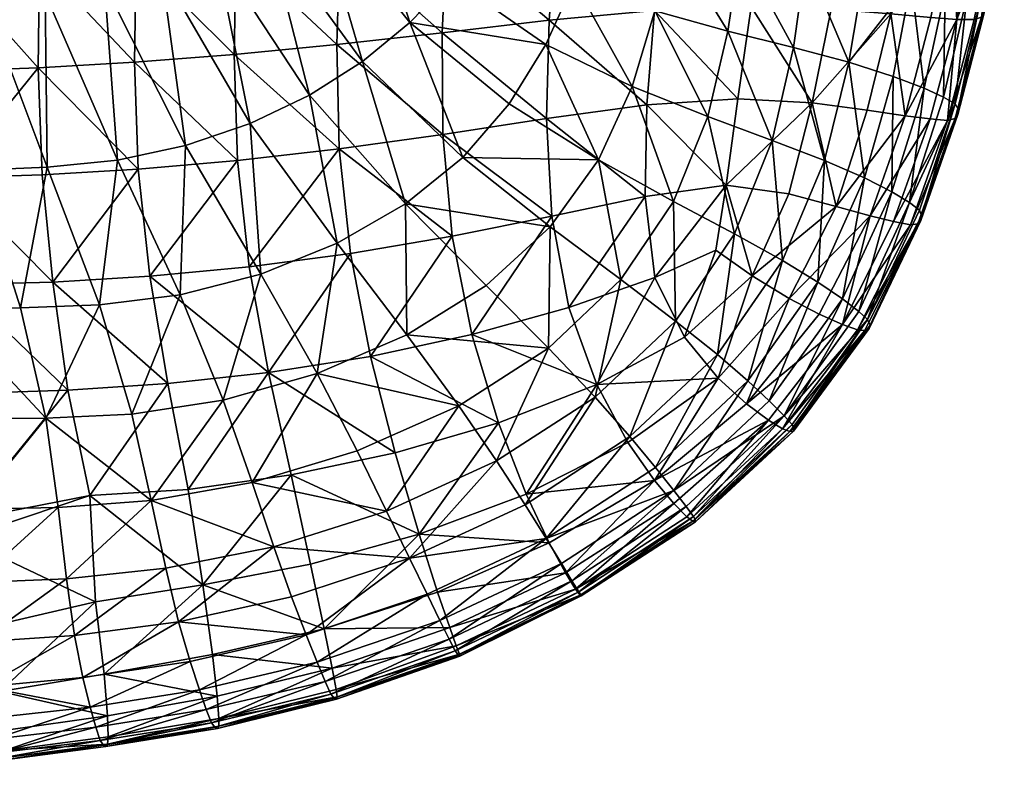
# Model space of a CAD drawing. Header units: inches. Extents: x -1 to 113, y -64 to 1.
# Tile 32 of 236: x 16 to 25, y -64 to -57. Entities that reach past the tile are written whole.
import ezdxf

# ---------------------------------------------------------------- set-up
doc = ezdxf.new("R2010")
doc.units = ezdxf.units.IN
doc.header["$MEASUREMENT"] = 0
doc.layers.add('AFUCH-3-STUP', color=5, linetype='Continuous')

msp = doc.modelspace()

# ---------------------------------------------------------------- meshes
at = {"layer": 'AFUCH-3-STUP'}
mesh = msp.add_polyface(dxfattribs=at)
corners = [(15.1392, -55.773, 17.3728), (15.1122, -56.7016, 17.3394), (15.9495, -56.6717, 17.331), (15.9775, -55.7446, 17.3641), (14.2997, -56.7203, 17.3461), (18.6362, -58.3491, 17.1236), (18.615, -57.4154, 17.179), (17.6943, -57.5048, 17.2338), (17.7237, -58.453, 17.1669), (16.8003, -57.5733, 17.2668), (16.8344, -58.53, 17.1973), (15.9368, -57.6226, 17.292), (18.6426, -56.4973, 17.2195), (17.7136, -56.5696, 17.2685), (16.8158, -56.6273, 17.3051), (15.1026, -57.6515, 17.3009), (15.1389, -58.6077, 17.2389), (17.7479, -55.658, 17.2969), (16.8458, -55.7056, 17.3352), (17.4202, -55.0777, 13.1413), (17.997, -56.4048, 13.1476), (17.5322, -56.5957, 13.1543), (16.9505, -55.1728, 13.1412), (17.0439, -56.7534, 13.1597), (16.473, -55.2517, 13.1412), (16.5321, -56.8745, 13.1603), (15.9867, -55.3117, 13.1411), (16, -56.9573, 13.1631), (15.4928, -55.3555, 13.1412), (15.4508, -57.0054, 13.163), (14.9917, -55.3861, 13.1412), (14.8886, -57.0305, 13.1631), (18.3695, -57.868, 13.3288), (17.8386, -58.1209, 13.3442), (17.2595, -58.3175, 13.354), (16.649, -58.4497, 13.3627), (16.0196, -58.5144, 13.3655), (15.3836, -58.5396, 13.3626), (14.7487, -58.5544, 13.3584), (14.323, -57.0515, 13.1634)]
mesh.append_faces([[corners[k] for k in face] for face in [(0, 1, 2), (2, 3, 0), (4, 1, 0), (5, 6, 7), (7, 8, 5), (8, 7, 9), (9, 10, 8), (10, 9, 11), (6, 12, 13), (13, 7, 6), (7, 13, 14), (14, 9, 7), (9, 14, 2), (2, 11, 9), (11, 2, 1), (1, 15, 11), (11, 15, 16), (15, 1, 4), (17, 13, 12), (18, 14, 13), (3, 2, 14), (19, 20, 21), (22, 21, 23), (24, 23, 25), (26, 25, 27), (28, 27, 29), (30, 29, 31), (32, 21, 20), (21, 32, 33), (33, 23, 21), (23, 33, 34), (34, 25, 23), (25, 34, 35), (35, 27, 25), (27, 35, 36), (36, 29, 27), (29, 36, 37), (37, 31, 29), (31, 37, 38), (38, 39, 31)]], dxfattribs={"vtx0": -1, "vtx1": -1, "vtx2": -1})
mesh = msp.add_polyface(dxfattribs=at)
corners = [(20.2726, -55.9785, 13.2412), (19.9774, -56.4137, 13.2684), (19.2708, -55.6866, 13.1455), (20.9434, -56.2849, 13.3998), (20.7415, -56.8517, 13.4455), (21.6023, -56.4527, 13.5496), (21.1109, -55.7061, 13.3578), (21.4633, -57.1129, 13.6053), (21.262, -57.7898, 13.6608), (20.4885, -57.4127, 13.4787), (19.6461, -56.8288, 13.2893), (20.1594, -57.9446, 13.5021), (19.2696, -57.2163, 13.302), (20.9587, -58.4479, 13.6942), (21.9385, -58.0602, 13.8179), (21.3925, -57.9549, 16.8595), (21.4611, -57.1084, 16.9049), (20.5185, -57.1968, 17.0239), (20.4923, -58.0776, 16.9675), (19.5599, -57.3087, 17.116), (19.5635, -58.2195, 17.0568), (18.615, -57.4154, 17.179), (18.6362, -58.3491, 17.1236), (21.5526, -56.2637, 16.9339), (20.5819, -56.3273, 17.0589), (19.6013, -56.4128, 17.1527), (18.6426, -56.4973, 17.2195), (20.6534, -55.472, 17.0771), (19.6554, -55.5361, 17.1763), (18.6844, -55.6007, 17.2463), (18.8652, -55.9439, 13.1464), (18.4407, -56.1849, 13.1472), (18.8459, -57.5657, 13.3142), (17.997, -56.4048, 13.1476), (18.3695, -57.868, 13.3288), (19.7439, -58.4257, 13.5117), (19.2289, -58.8422, 13.5265)]
mesh.append_faces([[corners[k] for k in face] for face in [(0, 1, 2), (0, 3, 4), (4, 1, 0), (5, 3, 6), (3, 5, 7), (7, 4, 3), (4, 7, 8), (8, 9, 4), (4, 9, 10), (10, 1, 4), (9, 11, 12), (12, 10, 9), (9, 8, 13), (13, 11, 9), (14, 8, 7), (15, 16, 17), (17, 18, 15), (18, 17, 19), (19, 20, 18), (20, 19, 21), (21, 22, 20), (16, 23, 24), (24, 17, 16), (17, 24, 25), (25, 19, 17), (19, 25, 26), (26, 21, 19), (27, 24, 23), (28, 25, 24), (29, 26, 25), (2, 1, 10), (10, 30, 2), (30, 10, 12), (12, 31, 30), (31, 12, 32), (32, 33, 31), (33, 32, 34), (12, 11, 35), (35, 32, 12), (36, 34, 32)]], dxfattribs={"vtx0": -1, "vtx1": -1, "vtx2": -1})
mesh = msp.add_polyface(dxfattribs=at)
corners = [(22.8844, -55.9173, 13.841), (23.4218, -55.9797, 14.0217), (23.3406, -56.7532, 14.0517), (22.8174, -56.6574, 13.8776), (22.2302, -56.5638, 13.711), (22.3034, -55.8648, 13.669), (23.8715, -56.0502, 14.2025), (23.7628, -56.8513, 14.227), (23.5994, -57.7013, 14.2556), (23.2048, -57.5737, 14.1007), (21.6023, -56.4527, 13.5496), (21.706, -55.8037, 13.5089), (22.1199, -57.2935, 13.7631), (21.4633, -57.1129, 13.6053), (21.9385, -58.0602, 13.8179), (21.262, -57.7898, 13.6608), (21.6315, -58.8204, 13.8598), (22.707, -57.4396, 13.9248), (22.5159, -58.2728, 13.9746), (22.9845, -58.4535, 14.1357), (23.3431, -58.6095, 14.2815), (23.8774, -57.8065, 14.4136), (23.5896, -58.7343, 14.4296), (22.1039, -58.6752, 16.694), (22.2088, -57.9008, 16.7394), (21.3925, -57.9549, 16.8595), (22.8743, -57.9359, 16.6102), (23.0462, -57.0974, 16.6332), (22.3278, -57.0758, 16.772), (23.3677, -58.001, 16.4949), (23.5808, -57.138, 16.509), (21.4611, -57.1084, 16.9049), (23.7458, -56.2839, 16.5104), (23.1928, -56.2576, 16.6435), (23.7089, -58.0522, 16.3841), (23.9382, -57.1707, 16.3794), (22.4477, -56.243, 16.7897), (21.5526, -56.2637, 16.9339)]
mesh.append_faces([[corners[k] for k in face] for face in [(0, 1, 2), (2, 3, 0), (0, 3, 4), (4, 5, 0), (1, 6, 7), (7, 2, 1), (7, 8, 9), (9, 2, 7), (4, 10, 11), (10, 4, 12), (12, 13, 10), (13, 12, 14), (15, 14, 16), (4, 3, 17), (17, 12, 4), (12, 17, 18), (18, 14, 12), (3, 2, 9), (9, 17, 3), (17, 9, 19), (19, 18, 17), (9, 8, 20), (20, 19, 9), (23, 24, 25), (26, 24, 23), (26, 27, 28), (28, 24, 26), (26, 29, 30), (30, 27, 26), (24, 28, 31), (31, 25, 24), (30, 32, 33), (33, 27, 30), (30, 29, 34), (27, 33, 36), (36, 28, 27), (28, 36, 37), (37, 31, 28)]], dxfattribs={"vtx0": -1, "vtx1": -1, "vtx2": -1})
mesh.append_faces([[corners[k] for k in face] for face in [(8, 21, 22)]], dxfattribs={"vtx0": -1, "vtx2": -1})
mesh.append_faces([[corners[k] for k in face] for face in [(34, 35, 30)]], dxfattribs={"vtx1": -1, "vtx2": -1})
mesh = msp.add_polyface(dxfattribs=at)
corners = [(23.8715, -56.0502, 14.2025), (24.2004, -56.1109, 14.3794), (24.0669, -56.9338, 14.3966), (23.7628, -56.8513, 14.227), (23.8774, -57.8065, 14.4136), (23.5994, -57.7013, 14.2556), (24.4135, -56.1547, 14.5708), (24.2598, -56.994, 14.5859), (24.052, -57.8851, 14.5968), (24.5379, -56.1896, 14.8127), (24.3773, -57.0422, 14.8208), (24.1563, -57.9458, 14.8276), (24.5858, -56.2263, 15.1167), (24.4153, -57.0865, 15.1248), (24.1837, -57.9945, 15.1316), (23.7481, -58.8297, 14.6034), (24.5969, -56.2668, 15.4537), (24.4161, -57.1313, 15.4633), (24.1814, -58.0408, 15.4699), (24.5746, -56.3015, 15.7737), (24.3937, -57.1693, 15.7829), (24.1563, -58.0774, 15.7935), (24.3272, -57.1908, 16.0463), (24.0886, -58.0941, 16.0595), (24.5063, -56.3225, 16.0331), (24.1725, -57.1886, 16.2397), (23.9319, -58.0808, 16.2452), (23.5808, -57.138, 16.509), (23.9382, -57.1707, 16.3794), (24.1146, -56.3076, 16.3761), (23.7458, -56.2839, 16.5104), (24.3547, -56.3223, 16.2318), (23.7089, -58.0522, 16.3841)]
mesh.append_faces([[corners[k] for k in face] for face in [(2, 3, 0), (4, 5, 3), (9, 12, 13), (10, 13, 14), (12, 16, 17), (17, 13, 12), (13, 17, 18), (18, 14, 13), (16, 19, 20), (20, 17, 16), (17, 20, 21), (21, 18, 17), (23, 21, 20), (20, 19, 24), (29, 30, 27)]], dxfattribs={"vtx0": -1, "vtx1": -1, "vtx2": -1})
mesh.append_faces([[corners[k] for k in face] for face in [(0, 1, 2), (3, 2, 4), (1, 6, 7), (7, 2, 1), (2, 7, 8), (8, 4, 2), (6, 9, 10), (10, 7, 6), (7, 10, 11), (11, 8, 7), (13, 10, 9), (14, 11, 10), (20, 22, 23), (4, 8, 15), (27, 28, 29), (24, 31, 25), (25, 22, 24), (25, 28, 32), (32, 26, 25)]], dxfattribs={"vtx0": -1, "vtx2": -1})
mesh.append_faces([[corners[k] for k in face] for face in [(15, 8, 11), (24, 22, 20), (23, 22, 25), (25, 26, 23), (29, 28, 25), (25, 31, 29)]], dxfattribs={"vtx1": -1, "vtx2": -1})
mesh = msp.add_polyface(dxfattribs=at)
corners = [(13.7291, -59.7948, 13.5363), (14.4081, -59.7866, 13.5438), (14.5567, -60.7636, 13.7128), (13.8448, -60.7553, 13.702), (13.4997, -58.5976, 13.3519), (14.1201, -58.5719, 13.3545), (13.131, -60.7451, 13.691), (14.601, -61.572, 13.8706), (16.2047, -60.5116, 17.0143), (16.0697, -59.5441, 17.1381), (15.22, -59.5647, 17.1516), (15.3053, -60.5401, 17.0325), (15.2527, -61.6804, 16.8478), (14.4495, -60.4354, 17.0584), (14.4635, -61.2102, 16.9419), (14.3889, -59.541, 17.1615), (15.9732, -58.5824, 17.2288), (15.1389, -58.6077, 17.2389), (16.8344, -58.53, 17.1973), (14.3256, -58.6077, 17.2456), (13.5784, -59.5016, 17.1676), (13.637, -60.3752, 17.0717), (13.5275, -58.5867, 17.2461), (13.4997, -57.6573, 17.3005), (15.1026, -57.6515, 17.3009), (13.6929, -61.1594, 16.958), (14.7487, -58.5544, 13.3584), (15.09, -59.7806, 13.5518), (15.2722, -60.7676, 13.7248), (15.7799, -59.7737, 13.5598), (16.0051, -60.7634, 13.7355), (15.3836, -58.5396, 13.3626), (16.486, -59.7462, 13.5645), (15.9368, -57.6226, 17.292), (16.0196, -58.5144, 13.3655), (16.649, -58.4497, 13.3627)]
mesh.append_faces([[corners[k] for k in face] for face in [(0, 1, 2), (2, 3, 0), (0, 4, 5), (5, 1, 0), (0, 3, 6), (3, 2, 7), (8, 9, 10), (10, 11, 8), (8, 11, 12), (11, 13, 14), (11, 10, 15), (15, 13, 11), (9, 16, 17), (17, 10, 9), (18, 16, 9), (10, 17, 19), (19, 15, 10), (15, 20, 21), (21, 13, 15), (15, 19, 22), (22, 20, 15), (23, 22, 19), (19, 17, 24), (13, 21, 25), (25, 14, 13), (5, 26, 27), (27, 1, 5), (27, 28, 2), (2, 1, 27), (27, 29, 30), (30, 28, 27), (27, 26, 31), (31, 29, 27), (30, 29, 32), (7, 2, 28), (33, 16, 18), (17, 16, 33), (32, 34, 35), (34, 32, 29), (29, 31, 34)]], dxfattribs={"vtx0": -1, "vtx1": -1, "vtx2": -1})
mesh = msp.add_polyface(dxfattribs=at)
corners = [(20.5271, -59.0478, 13.7067), (19.9524, -59.5723, 13.7052), (19.2289, -58.8422, 13.5265), (19.7439, -58.4257, 13.5117), (20.5118, -60.1352, 13.8741), (19.7065, -60.6519, 13.8781), (19.2427, -60.0145, 13.7154), (18.4368, -60.363, 13.7336), (18.0034, -60.354, 16.9497), (17.8292, -59.4058, 17.0791), (16.939, -59.4904, 17.1139), (17.1006, -60.4527, 16.9858), (18.9159, -60.2081, 16.9059), (18.7361, -59.2862, 17.0322), (16.0697, -59.5441, 17.1381), (16.2047, -60.5116, 17.0143), (16.8344, -58.53, 17.1973), (20.0636, -60.8038, 16.6983), (19.823, -60.0109, 16.8419), (20.5408, -58.9515, 16.8808), (19.6474, -59.1311, 16.9666), (20.4923, -58.0776, 16.9675), (19.5635, -58.2195, 17.0568), (18.6362, -58.3491, 17.1236), (17.7237, -58.453, 17.1669), (18.8459, -57.5657, 13.3142), (18.3695, -57.868, 13.3288), (18.6184, -59.1949, 13.5358), (17.8386, -58.1209, 13.3442), (17.9324, -59.4724, 13.5474), (17.2595, -58.3175, 13.354), (17.2097, -59.657, 13.5567), (16.649, -58.4497, 13.3627), (16.486, -59.7462, 13.5645), (17.596, -60.6, 13.7451), (16.7769, -60.7259, 13.7413)]
mesh.append_faces([[corners[k] for k in face] for face in [(0, 1, 2), (2, 3, 0), (4, 5, 6), (6, 1, 4), (7, 6, 5), (8, 9, 10), (10, 11, 8), (8, 12, 13), (13, 9, 8), (11, 10, 14), (14, 15, 11), (14, 10, 16), (17, 18, 12), (19, 20, 18), (19, 21, 22), (22, 20, 19), (20, 13, 12), (12, 18, 20), (20, 22, 23), (23, 13, 20), (23, 24, 9), (9, 13, 23), (24, 16, 10), (10, 9, 24), (25, 3, 2), (26, 2, 27), (27, 28, 26), (28, 27, 29), (29, 30, 28), (30, 29, 31), (31, 32, 30), (32, 31, 33), (2, 1, 6), (6, 27, 2), (27, 6, 7), (7, 29, 27), (29, 7, 34), (34, 31, 29), (31, 34, 35), (35, 33, 31)]], dxfattribs={"vtx0": -1, "vtx1": -1, "vtx2": -1})
mesh = msp.add_polyface(dxfattribs=at)
corners = [(23.3694, -59.878, 14.8447), (23.8363, -58.8994, 14.8381), (23.8547, -58.9478, 15.1382), (23.3944, -59.9275, 15.1444), (23.2934, -59.805, 14.6018), (23.7481, -58.8297, 14.6034), (24.1837, -57.9945, 15.1316), (24.1814, -58.0408, 15.4699), (23.8485, -58.9895, 15.472), (24.1563, -57.9458, 14.8276), (23.3848, -59.9574, 15.4724), (24.1563, -58.0774, 15.7935), (23.8213, -59.0208, 15.7951), (24.0886, -58.0941, 16.0595), (23.7569, -59.0295, 16.0655), (23.348, -59.9759, 15.7879), (23.2813, -59.9701, 16.0596), (23.9319, -58.0808, 16.2452), (23.6052, -59.0005, 16.2545), (23.1454, -59.9224, 16.2635), (22.9845, -58.4535, 14.1357), (23.3431, -58.6095, 14.2815), (22.9269, -59.5438, 14.2984), (23.5896, -58.7343, 14.4296), (23.5994, -57.7013, 14.2556), (23.1461, -59.6925, 14.435), (22.4885, -60.6063, 14.4458), (23.8774, -57.8065, 14.4136), (23.3942, -58.949, 16.3853), (22.9374, -59.8297, 16.3868), (22.8743, -57.9359, 16.6102), (22.6669, -58.7526, 16.5854), (23.0905, -58.8661, 16.4862), (23.3677, -58.001, 16.4949), (23.7089, -58.0522, 16.3841), (22.668, -59.6902, 16.4823)]
mesh.append_faces([[corners[k] for k in face] for face in [(2, 3, 0), (2, 6, 7), (7, 8, 2), (9, 6, 2), (2, 8, 10), (10, 3, 2), (7, 11, 12), (12, 8, 7), (14, 12, 11), (12, 15, 10), (10, 8, 12), (16, 15, 12), (20, 21, 22), (23, 21, 24), (25, 22, 21), (30, 31, 32), (32, 33, 30), (34, 33, 32), (28, 32, 35)]], dxfattribs={"vtx0": -1, "vtx1": -1, "vtx2": -1})
mesh.append_faces([[corners[k] for k in face] for face in [(0, 4, 5), (5, 1, 0), (2, 1, 9), (11, 13, 14), (12, 14, 16), (13, 17, 18), (18, 14, 13), (14, 18, 19), (19, 16, 14), (21, 23, 25), (22, 25, 26), (5, 23, 27), (23, 5, 4), (4, 25, 23), (17, 34, 28), (28, 18, 17), (32, 28, 34), (35, 29, 28)]], dxfattribs={"vtx0": -1, "vtx2": -1})
mesh.append_faces([[corners[k] for k in face] for face in [(0, 1, 2), (9, 1, 5), (19, 18, 28), (28, 29, 19)]], dxfattribs={"vtx1": -1, "vtx2": -1})
mesh = msp.add_polyface(dxfattribs=at)
corners = [(21.6315, -58.8204, 13.8598), (20.9587, -58.4479, 13.6942), (21.262, -57.7898, 13.6608), (21.1594, -59.5208, 13.8741), (20.5271, -59.0478, 13.7067), (19.7439, -58.4257, 13.5117), (20.1594, -57.9446, 13.5021), (20.5118, -60.1352, 13.8741), (19.9524, -59.5723, 13.7052), (21.9385, -58.0602, 13.8179), (22.5159, -58.2728, 13.9746), (22.1789, -59.1117, 14.0207), (21.6506, -59.8918, 14.0377), (20.9285, -60.5748, 14.0423), (22.9845, -58.4535, 14.1357), (22.6077, -59.35, 14.164), (22.026, -60.1921, 14.1816), (22.9269, -59.5438, 14.2984), (22.2988, -60.4286, 14.3122), (20.9456, -60.4612, 16.6433), (21.7309, -60.0361, 16.5926), (21.4651, -59.5031, 16.703), (20.6934, -59.7706, 16.7725), (21.3925, -57.9549, 16.8595), (21.3787, -58.7767, 16.7904), (22.1039, -58.6752, 16.694), (22.6669, -58.7526, 16.5854), (22.8743, -57.9359, 16.6102), (22.0117, -59.2574, 16.6502), (22.337, -59.4861, 16.5712), (20.4923, -58.0776, 16.9675), (20.5408, -58.9515, 16.8808), (19.823, -60.0109, 16.8419), (23.0905, -58.8661, 16.4862), (22.668, -59.6902, 16.4823), (22.2873, -60.6345, 16.3878), (22.9374, -59.8297, 16.3868), (22.0336, -60.4025, 16.4911)]
mesh.append_faces([[corners[k] for k in face] for face in [(0, 1, 2), (1, 0, 3), (3, 4, 1), (1, 4, 5), (5, 6, 1), (4, 3, 7), (7, 8, 4), (9, 10, 11), (11, 0, 9), (0, 11, 12), (12, 3, 0), (3, 12, 13), (13, 7, 3), (10, 14, 15), (15, 11, 10), (11, 15, 16), (16, 12, 11), (17, 15, 14), (15, 17, 18), (18, 16, 15), (19, 20, 21), (21, 22, 19), (23, 24, 25), (25, 26, 27), (25, 28, 29), (29, 26, 25), (25, 24, 21), (21, 28, 25), (24, 23, 30), (30, 31, 24), (24, 31, 22), (22, 21, 24), (32, 22, 31), (33, 26, 29), (29, 34, 33), (37, 34, 29), (29, 20, 37), (20, 29, 28), (28, 21, 20)]], dxfattribs={"vtx0": -1, "vtx1": -1, "vtx2": -1})
mesh.append_faces([[corners[k] for k in face] for face in [(35, 36, 34)]], dxfattribs={"vtx1": -1, "vtx2": -1})
mesh = msp.add_polyface(dxfattribs=at)
corners = [(21.6345, -61.4101, 14.4556), (22.4885, -60.6063, 14.4458), (22.6244, -60.7399, 14.6135), (21.7445, -61.5523, 14.6279), (21.4702, -61.2026, 14.3225), (22.2988, -60.4286, 14.3122), (22.6949, -60.82, 14.8552), (21.8124, -61.6431, 14.863), (23.2934, -59.805, 14.6018), (23.3694, -59.878, 14.8447), (23.1461, -59.6925, 14.435), (23.3944, -59.9275, 15.1444), (22.7064, -60.8524, 15.1538), (21.8268, -61.6713, 15.1573), (23.3848, -59.9574, 15.4724), (22.706, -60.8787, 15.4755), (21.8294, -61.6912, 15.4751), (22.6735, -60.8811, 15.7897), (21.8051, -61.6843, 15.787), (23.348, -59.9759, 15.7879), (22.6101, -60.8579, 16.0612), (21.7519, -61.6454, 16.0611), (21.6506, -59.8918, 14.0377), (22.026, -60.1921, 14.1816), (21.2416, -60.9271, 14.1886), (22.9269, -59.5438, 14.2984), (23.1454, -59.9224, 16.2635), (22.4845, -60.7804, 16.2595), (23.2813, -59.9701, 16.0596), (22.9374, -59.8297, 16.3868), (22.2873, -60.6345, 16.3878), (21.6349, -61.5254, 16.25), (21.4607, -61.3205, 16.3926), (22.0336, -60.4025, 16.4911), (22.668, -59.6902, 16.4823)]
mesh.append_faces([[corners[k] for k in face] for face in [(0, 4, 5), (9, 11, 12), (6, 12, 13), (11, 14, 15), (15, 12, 11), (12, 15, 16), (16, 13, 12), (15, 17, 18), (18, 16, 15), (15, 14, 19), (19, 17, 15), (18, 17, 20), (22, 23, 24), (23, 5, 4), (4, 24, 23), (1, 5, 25), (20, 17, 19), (34, 33, 30)]], dxfattribs={"vtx0": -1, "vtx1": -1, "vtx2": -1})
mesh.append_faces([[corners[k] for k in face] for face in [(5, 1, 0), (2, 6, 7), (7, 3, 2), (2, 1, 10), (10, 8, 2), (12, 6, 9), (13, 7, 6), (26, 29, 30), (30, 27, 26), (27, 30, 32), (32, 31, 27), (19, 28, 20)]], dxfattribs={"vtx0": -1, "vtx2": -1})
mesh.append_faces([[corners[k] for k in face] for face in [(0, 1, 2), (2, 3, 0), (2, 8, 9), (9, 6, 2), (20, 21, 18), (26, 27, 20), (20, 28, 26), (27, 31, 21), (21, 20, 27), (32, 30, 33)]], dxfattribs={"vtx1": -1, "vtx2": -1})
mesh = msp.add_polyface(dxfattribs=at)
corners = [(19.2662, -62.0156, 14.1906), (20.3023, -61.5385, 14.1828), (20.4908, -61.8402, 14.3243), (19.4239, -62.34, 14.3252), (19.0607, -61.5945, 14.0495), (20.0458, -61.1457, 14.0424), (18.2084, -62.3634, 14.1994), (18.0494, -61.914, 14.0602), (19.7065, -60.6519, 13.8781), (20.5118, -60.1352, 13.8741), (18.7954, -61.0562, 13.8959), (18.4368, -60.363, 13.7336), (17.855, -61.3389, 13.9047), (20.6635, -62.1468, 16.2451), (20.5174, -61.8804, 16.398), (19.5167, -62.3213, 16.4108), (19.3512, -61.8024, 16.5808), (19.1381, -61.0721, 16.7484), (18.2045, -61.2686, 16.7896), (18.3792, -62.0689, 16.6086), (20.3121, -61.4419, 16.5477), (20.0636, -60.8038, 16.6983), (18.0034, -60.354, 16.9497), (18.9159, -60.2081, 16.9059), (17.1006, -60.4527, 16.9858), (17.2817, -61.3997, 16.8199), (16.2047, -60.5116, 17.0143), (16.4018, -61.4548, 16.8564), (17.4133, -62.2544, 16.6285), (16.4525, -62.4091, 16.6363), (16.0051, -60.7634, 13.7355), (16.7769, -60.7259, 13.7413), (16.9513, -61.5, 13.9087), (16.486, -59.7462, 13.5645), (17.0819, -62.1073, 14.0655), (16.192, -62.2029, 14.06), (16.1174, -61.5627, 13.8978), (17.596, -60.6, 13.7451)]
mesh.append_faces([[corners[k] for k in face] for face in [(0, 1, 2), (2, 3, 0), (0, 4, 5), (5, 1, 0), (0, 6, 7), (7, 4, 0), (5, 8, 9), (8, 10, 11), (8, 5, 4), (4, 10, 8), (4, 7, 12), (12, 10, 4), (16, 17, 18), (18, 19, 16), (16, 20, 21), (21, 17, 16), (14, 20, 16), (22, 18, 17), (17, 23, 22), (22, 24, 25), (25, 18, 22), (24, 26, 27), (27, 25, 24), (28, 19, 18), (18, 25, 28), (28, 25, 27), (27, 29, 28), (30, 31, 32), (33, 31, 30), (32, 34, 35), (35, 36, 32), (32, 12, 7), (7, 34, 32), (32, 31, 37), (37, 12, 32), (23, 17, 21), (11, 10, 12), (12, 37, 11)]], dxfattribs={"vtx0": -1, "vtx1": -1, "vtx2": -1})
mesh.append_faces([[corners[k] for k in face] for face in [(13, 14, 15), (16, 15, 14)]], dxfattribs={"vtx0": -1, "vtx2": -1})
mesh = msp.add_polyface(dxfattribs=at)
corners = [(20.4908, -61.8402, 14.3243), (21.4702, -61.2026, 14.3225), (21.6345, -61.4101, 14.4556), (20.6269, -62.0644, 14.4654), (20.3023, -61.5385, 14.1828), (21.2416, -60.9271, 14.1886), (21.7445, -61.5523, 14.6279), (20.7205, -62.2187, 14.6377), (19.6207, -62.7429, 14.641), (21.8124, -61.6431, 14.863), (20.7831, -62.3194, 14.8645), (19.6761, -62.8457, 14.8651), (21.8268, -61.6713, 15.1573), (20.8044, -62.3504, 15.1508), (19.7054, -62.8847, 15.1464), (21.8294, -61.6912, 15.4751), (20.8057, -62.3552, 15.4652), (19.718, -62.8944, 15.4593), (21.8051, -61.6843, 15.787), (20.7953, -62.3494, 15.7739), (19.7144, -62.8766, 15.7621), (21.7519, -61.6454, 16.0611), (20.755, -62.2953, 16.0466), (19.6853, -62.8017, 16.0272), (21.6349, -61.5254, 16.25), (20.6635, -62.1468, 16.2451), (19.6262, -62.6385, 16.2438), (20.5118, -60.1352, 13.8741), (20.9285, -60.5748, 14.0423), (20.0458, -61.1457, 14.0424), (21.6506, -59.8918, 14.0377), (21.4607, -61.3205, 16.3926), (20.5174, -61.8804, 16.398), (22.0336, -60.4025, 16.4911), (21.224, -60.9793, 16.5178), (20.3121, -61.4419, 16.5477), (20.9456, -60.4612, 16.6433), (20.0636, -60.8038, 16.6983), (20.6934, -59.7706, 16.7725), (19.823, -60.0109, 16.8419), (21.7309, -60.0361, 16.5926)]
mesh.append_faces([[corners[k] for k in face] for face in [(0, 1, 2), (0, 4, 5), (5, 1, 0), (9, 12, 13), (10, 13, 14), (12, 15, 16), (16, 13, 12), (13, 16, 17), (15, 18, 19), (19, 16, 15), (16, 19, 20), (22, 19, 18), (27, 28, 29), (5, 28, 30), (28, 5, 4), (4, 29, 28), (33, 34, 31), (31, 34, 35), (35, 34, 36), (36, 37, 35), (36, 38, 39), (39, 37, 36), (36, 34, 33), (33, 40, 36)]], dxfattribs={"vtx0": -1, "vtx1": -1, "vtx2": -1})
mesh.append_faces([[corners[k] for k in face] for face in [(2, 6, 7), (7, 3, 2), (3, 7, 8), (6, 9, 10), (10, 7, 6), (7, 10, 11), (13, 10, 9), (18, 21, 22), (19, 22, 23), (22, 25, 26), (35, 32, 31)]], dxfattribs={"vtx0": -1, "vtx2": -1})
mesh.append_faces([[corners[k] for k in face] for face in [(2, 3, 0), (22, 21, 24), (24, 25, 22), (25, 24, 31), (31, 32, 25)]], dxfattribs={"vtx1": -1, "vtx2": -1})
mesh = msp.add_polyface(dxfattribs=at)
corners = [(14.601, -61.572, 13.8706), (13.8709, -61.5582, 13.8588), (13.8448, -60.7553, 13.702), (13.1414, -61.5396, 13.8459), (14.6045, -62.24, 14.0356), (13.8565, -62.2285, 14.0189), (13.1153, -62.209, 14.0032), (14.6079, -62.7844, 14.1804), (13.8385, -62.7825, 14.1702), (13.0847, -62.7671, 14.1566), (15.2527, -61.6804, 16.8478), (16.4018, -61.4548, 16.8564), (16.2047, -60.5116, 17.0143), (14.4635, -61.2102, 16.9419), (15.3053, -60.5401, 17.0325), (14.4553, -61.7728, 16.8377), (13.6929, -61.1594, 16.958), (13.748, -61.8372, 16.8324), (14.9808, -61.7396, 16.8385), (14.557, -62.2836, 16.7228), (15.2527, -61.8405, 16.8141), (13.8137, -62.4509, 16.6957), (13.0666, -62.5617, 16.6717), (16.0051, -60.7634, 13.7355), (16.1174, -61.5627, 13.8978), (15.3432, -61.5764, 13.881), (15.2722, -60.7676, 13.7248), (16.9513, -61.5, 13.9087), (16.192, -62.2029, 14.06), (15.3752, -62.2356, 14.049), (16.2642, -62.7086, 14.2045), (15.4089, -62.7649, 14.1958), (14.6623, -62.8537, 16.5738), (15.51, -62.627, 16.6147), (13.8715, -63.0062, 16.5398), (16.4525, -62.4091, 16.6363), (15.5967, -63.2119, 16.4224), (16.4018, -61.4548, 16.8564)]
mesh.append_faces([[corners[k] for k in face] for face in [(0, 1, 2), (2, 1, 3), (1, 0, 4), (4, 5, 1), (1, 5, 6), (5, 4, 7), (7, 8, 5), (5, 8, 9), (10, 11, 12), (13, 10, 14), (15, 13, 16), (16, 17, 15), (15, 18, 10), (10, 13, 15), (15, 19, 20), (20, 18, 15), (15, 17, 21), (21, 19, 15), (22, 21, 17), (23, 24, 25), (25, 26, 23), (27, 24, 23), (26, 25, 0), (24, 28, 29), (29, 25, 24), (25, 29, 4), (4, 0, 25), (28, 30, 31), (31, 29, 28), (29, 31, 7), (7, 4, 29), (19, 32, 33), (33, 20, 19), (19, 21, 34), (34, 32, 19), (35, 11, 20), (20, 33, 35), (35, 33, 36), (20, 37, 10), (10, 18, 20)]], dxfattribs={"vtx0": -1, "vtx1": -1, "vtx2": -1})
mesh = msp.add_polyface(dxfattribs=at)
corners = [(19.2662, -62.0156, 14.1906), (19.4239, -62.34, 14.3252), (18.3388, -62.703, 14.3343), (18.2084, -62.3634, 14.1994), (20.4908, -61.8402, 14.3243), (20.6269, -62.0644, 14.4654), (19.5382, -62.5752, 14.4728), (18.4381, -62.9496, 14.4766), (19.6207, -62.7429, 14.641), (18.5097, -63.1222, 14.6453), (19.6761, -62.8457, 14.8651), (20.7205, -62.2187, 14.6377), (18.5612, -63.2357, 14.8602), (19.7054, -62.8847, 15.1464), (20.7831, -62.3194, 14.8645), (19.718, -62.8944, 15.4593), (20.8044, -62.3504, 15.1508), (19.7144, -62.8766, 15.7621), (20.8057, -62.3552, 15.4652), (19.6853, -62.8017, 16.0272), (20.7953, -62.3494, 15.7739), (19.6262, -62.6385, 16.2438), (20.755, -62.2953, 16.0466), (19.5167, -62.3213, 16.4108), (20.6635, -62.1468, 16.2451), (19.3512, -61.8024, 16.5808), (18.3792, -62.0689, 16.6086), (18.5017, -62.6484, 16.4244), (17.4443, -63.3717, 14.651), (17.4905, -63.4926, 14.8579), (18.5917, -63.2703, 15.1438), (17.5219, -63.5307, 15.1379), (18.6112, -63.2802, 15.4562), (17.5448, -63.5424, 15.4498), (18.6164, -63.2593, 15.7588), (17.556, -63.5206, 15.7537), (18.6076, -63.1941, 16.0262), (17.5574, -63.4536, 16.0221), (18.5716, -63.0022, 16.2444), (17.5004, -62.8801, 16.4296)]
mesh.append_faces([[corners[k] for k in face] for face in [(0, 1, 2), (2, 3, 0), (6, 1, 4), (7, 2, 1), (15, 13, 16), (17, 15, 18), (19, 17, 20), (25, 26, 27), (10, 13, 30), (12, 30, 31), (13, 15, 32), (32, 30, 13), (30, 32, 33), (15, 17, 34), (34, 32, 15), (32, 34, 35), (36, 34, 17)]], dxfattribs={"vtx0": -1, "vtx1": -1, "vtx2": -1})
mesh.append_faces([[corners[k] for k in face] for face in [(4, 5, 6), (1, 6, 7), (8, 6, 5), (6, 8, 9), (9, 7, 6), (10, 8, 11), (8, 10, 12), (12, 9, 8), (13, 10, 14), (21, 19, 22), (23, 21, 24), (7, 9, 28), (9, 12, 29), (30, 12, 10), (17, 19, 36), (34, 36, 37), (19, 21, 38), (38, 36, 19), (21, 23, 27), (27, 38, 21), (38, 27, 39)]], dxfattribs={"vtx0": -1, "vtx2": -1})
mesh.append_faces([[corners[k] for k in face] for face in [(27, 23, 25), (37, 36, 38)]], dxfattribs={"vtx1": -1, "vtx2": -1})
mesh = msp.add_polyface(dxfattribs=at)
corners = [(17.4133, -62.2544, 16.6285), (17.5004, -62.8801, 16.4296), (18.5017, -62.6484, 16.4244), (18.3792, -62.0689, 16.6086), (16.4525, -62.4091, 16.6363), (16.5289, -63.057, 16.4318), (18.0494, -61.914, 14.0602), (18.2084, -62.3634, 14.1994), (17.1965, -62.5857, 14.2037), (17.0819, -62.1073, 14.0655), (16.2642, -62.7086, 14.2045), (16.192, -62.2029, 14.06), (18.3388, -62.703, 14.3343), (17.2992, -62.942, 14.3439), (16.3376, -63.0863, 14.3495), (18.4381, -62.9496, 14.4766), (17.383, -63.1962, 14.4851), (16.4041, -63.3517, 14.4903), (17.4443, -63.3717, 14.651), (16.4546, -63.5312, 14.6526), (17.4905, -63.4926, 14.8579), (18.5097, -63.1222, 14.6453), (16.493, -63.6496, 14.8561), (17.5219, -63.5307, 15.1379), (18.5612, -63.2357, 14.8602), (16.5219, -63.6906, 15.1293), (17.5448, -63.5424, 15.4498), (18.5917, -63.2703, 15.1438), (16.5451, -63.7048, 15.4392), (17.556, -63.5206, 15.7537), (18.6112, -63.2802, 15.4562), (16.5593, -63.683, 15.7439), (17.5574, -63.4536, 16.0221), (18.6164, -63.2593, 15.7588), (17.5416, -63.2539, 16.2404), (18.5716, -63.0022, 16.2444), (16.56, -63.4299, 16.235), (16.5662, -63.6175, 16.0123)]
mesh.append_faces([[corners[k] for k in face] for face in [(2, 3, 0), (0, 4, 5), (6, 7, 8), (8, 9, 6), (9, 8, 10), (10, 11, 9), (8, 7, 12), (12, 13, 8), (8, 13, 14), (14, 10, 8), (16, 13, 12), (17, 14, 13), (20, 23, 25), (26, 23, 27), (23, 26, 28), (28, 25, 23), (29, 26, 30), (26, 29, 31), (31, 28, 26), (32, 29, 33), (31, 29, 32)]], dxfattribs={"vtx0": -1, "vtx1": -1, "vtx2": -1})
mesh.append_faces([[corners[k] for k in face] for face in [(0, 1, 2), (12, 15, 16), (13, 16, 17), (18, 16, 15), (16, 18, 19), (19, 17, 16), (20, 18, 21), (18, 20, 22), (22, 19, 18), (23, 20, 24), (25, 22, 20), (1, 34, 35), (34, 1, 5), (5, 36, 34)]], dxfattribs={"vtx0": -1, "vtx2": -1})
mesh.append_faces([[corners[k] for k in face] for face in [(5, 1, 0), (35, 34, 32), (34, 36, 37), (37, 32, 34), (32, 37, 31)]], dxfattribs={"vtx1": -1, "vtx2": -1})
mesh = msp.add_polyface(dxfattribs=at)
corners = [(16.2642, -62.7086, 14.2045), (16.3376, -63.0863, 14.3495), (15.4519, -63.1704, 14.3427), (15.4089, -62.7649, 14.1958), (14.625, -63.2106, 14.3318), (15.4995, -63.45, 14.4875), (14.6549, -63.5069, 14.4814), (16.4041, -63.3517, 14.4903), (15.5389, -63.6375, 14.6478), (16.4546, -63.5312, 14.6526), (16.493, -63.6496, 14.8561), (15.5695, -63.7611, 14.8471), (14.7064, -63.8295, 14.8392), (14.6834, -63.7027, 14.6425), (16.5219, -63.6906, 15.1293), (15.5946, -63.8086, 15.1171), (14.7266, -63.8812, 15.1046), (16.5451, -63.7048, 15.4392), (15.616, -63.8259, 15.4265), (15.6364, -63.7412, 16.0044), (16.5662, -63.6175, 16.0123), (16.56, -63.4299, 16.235), (15.6289, -63.5616, 16.2284), (15.6301, -63.8047, 15.7334), (16.5593, -63.683, 15.7439), (14.7596, -63.8193, 15.9904), (14.7565, -63.8796, 15.7199), (14.7499, -63.6562, 16.213), (16.5289, -63.057, 16.4318), (15.5967, -63.2119, 16.4224), (14.7448, -63.8993, 15.4112), (16.4525, -62.4091, 16.6363), (15.51, -62.627, 16.6147), (14.6623, -62.8537, 16.5738), (14.7218, -63.345, 16.4025)]
mesh.append_faces([[corners[k] for k in face] for face in [(0, 1, 2), (2, 3, 0), (3, 2, 4), (2, 1, 7), (10, 14, 15), (11, 15, 16), (14, 17, 18), (18, 15, 14), (19, 23, 24), (26, 23, 19), (16, 15, 18), (18, 30, 16), (30, 18, 23), (23, 26, 30), (18, 17, 24), (24, 23, 18), (32, 33, 34)]], dxfattribs={"vtx0": -1, "vtx1": -1, "vtx2": -1})
mesh.append_faces([[corners[k] for k in face] for face in [(2, 5, 6), (7, 9, 8), (8, 5, 7), (9, 10, 11), (11, 8, 9), (8, 11, 12), (12, 13, 8), (15, 11, 10), (16, 12, 11), (24, 20, 19), (19, 22, 27), (27, 25, 19), (21, 28, 29), (29, 22, 21), (22, 29, 34), (34, 27, 22)]], dxfattribs={"vtx0": -1, "vtx2": -1})
mesh.append_faces([[corners[k] for k in face] for face in [(7, 5, 2), (6, 5, 8), (19, 20, 21), (21, 22, 19), (19, 25, 26), (29, 28, 31), (34, 29, 32)]], dxfattribs={"vtx1": -1, "vtx2": -1})

doc.saveas('drawing.dxf')
